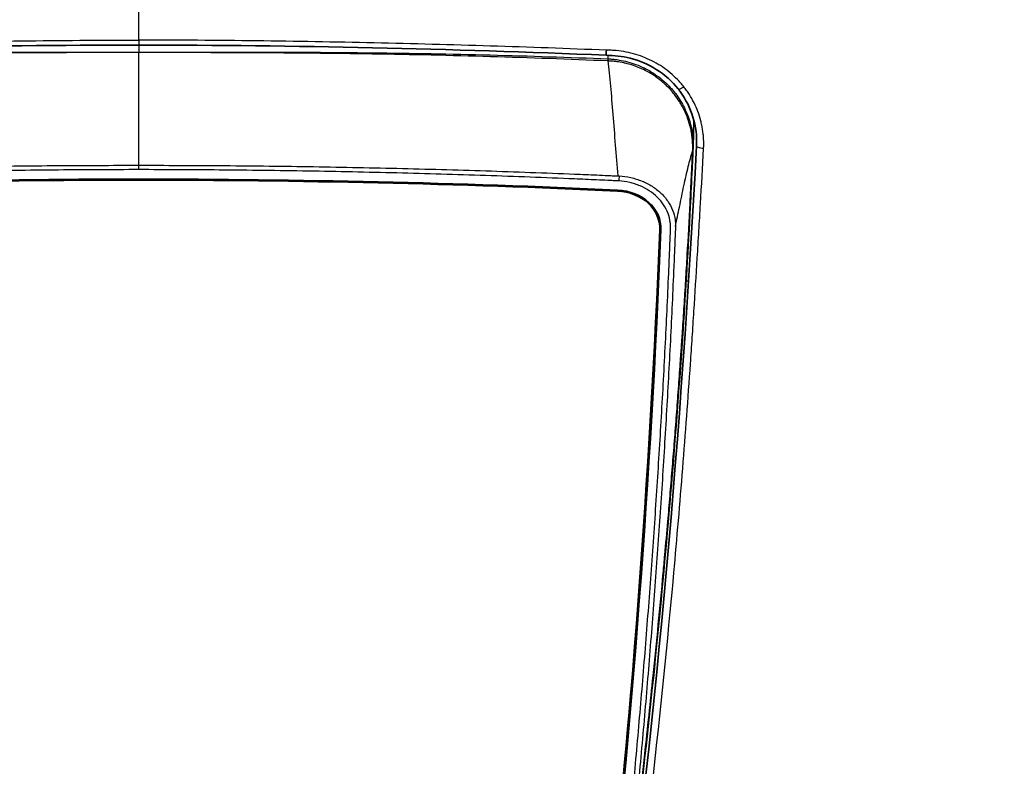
# Model space of a CAD drawing. Header units: millimetres. Extents: x 437 to 2596, y 423 to 1674.
# Tile 20 of 97: x 1205 to 1304, y 632 to 707. Entities that reach past the tile are written whole.
import ezdxf

# ---------------------------------------------------------------- set-up
doc = ezdxf.new("R2010")
doc.units = ezdxf.units.MM
doc.header["$LTSCALE"] = 5
doc.layers.add('0_CWD_4', color=7, linetype='Continuous', lineweight=25)
doc.layers.add('0_CWD_Line_035', color=7, linetype='Continuous', lineweight=35)

msp = doc.modelspace()

# ---------------------------------------------------------------- linework, layer by layer
at = {"layer": '0_CWD_4'}
for p, q in [((1216.638, 704.323), (1216.638, 703.616)), ((1263.769, 702.948), (1263.769, 703.301)), ((1264.697, 689.77), (1264.697, 689.672)), ((1269.062, 686.139), (1269.068, 685.772)), ((1271.594, 680.652), (1271.843, 680.652)), ((1272.578, 680.652), (1272.579, 680.652))]:
    msp.add_line(p, q, dxfattribs=at)
for centre, radius, start, end in [((1278.638, 745.048), 63.517, 220.81345, 220.81437), ((1278.637, 745.048), 62.517, 221.62187, 221.62288)]:
    msp.add_arc(centre, radius, start, end, dxfattribs=at)
for points, knots in [([(1216.638, 704.824), (1216.638, 704.923), (1216.638, 705.022), (1216.638, 705.12), (1216.638, 705.616), (1216.638, 706.105), (1216.638, 706.598), (1216.638, 707.09), (1216.638, 707.587), (1216.638, 708.084), (1216.638, 708.58), (1216.638, 709.075), (1216.638, 709.575), (1216.638, 710.074), (1216.638, 710.578), (1216.638, 711.077), (1216.638, 711.577), (1216.638, 712.071), (1216.638, 712.572), (1216.638, 713.072), (1216.638, 713.579), (1216.638, 714.083), (1216.638, 714.588), (1216.638, 715.09), (1216.638, 715.597), (1216.638, 716.105), (1216.638, 716.618), (1216.638, 717.123), (1216.638, 717.629), (1216.638, 718.127), (1216.638, 718.638), (1216.638, 719.148), (1216.638, 719.671), (1216.638, 720.18), (1216.638, 720.688), (1216.638, 721.182), (1216.638, 721.684), (1216.638, 722.185), (1216.638, 722.694), (1216.638, 723.211), (1216.638, 723.728), (1216.638, 724.254), (1216.638, 724.767), (1216.638, 725.281), (1216.638, 725.783), (1216.638, 726.286), (1216.638, 726.789), (1216.638, 727.293), (1216.638, 727.81), (1216.638, 728.326), (1216.638, 728.856), (1216.638, 729.373), (1216.638, 729.889), (1216.638, 730.391), (1216.638, 730.899), (1216.638, 731.408), (1216.638, 731.922), (1216.638, 732.434), (1216.638, 732.947), (1216.638, 733.457), (1216.638, 733.971), (1216.638, 734.486), (1216.638, 735.003), (1216.638, 735.517), (1216.638, 736.03), (1216.638, 736.54), (1216.638, 737.053), (1216.638, 737.566), (1216.638, 738.082), (1216.638, 738.6), (1216.638, 739.117), (1216.638, 739.637), (1216.638, 740.149), (1216.638, 740.661), (1216.638, 741.167), (1216.638, 741.677), (1216.638, 742.188), (1216.638, 742.705), (1216.638, 743.221), (1216.638, 743.737), (1216.638, 744.253), (1216.638, 744.764), (1216.638, 745.275), (1216.638, 745.781), (1216.638, 746.296), (1216.638, 746.81), (1216.638, 747.332), (1216.638, 747.848), (1216.638, 748.363), (1216.638, 748.873), (1216.638, 749.389), (1216.638, 749.904), (1216.638, 750.425), (1216.638, 750.935), (1216.638, 752.181), (1216.638, 753.36), (1216.638, 754.571), (1216.638, 755.781), (1216.638, 757.024), (1216.638, 758.245), (1216.638, 759.466), (1216.638, 760.666), (1216.638, 761.874), (1216.638, 763.082), (1216.638, 764.298), (1216.638, 765.522), (1216.638, 766.745), (1216.638, 767.976), (1216.638, 769.191), (1216.638, 770.406), (1216.638, 771.604), (1216.638, 772.822), (1216.638, 774.04), (1216.638, 775.277), (1216.638, 776.496), (1216.638, 777.714), (1216.638, 778.913), (1216.638, 780.123), (1216.638, 781.334), (1216.638, 782.555), (1216.638, 783.773), (1216.638, 784.991), (1216.638, 786.206), (1216.638, 787.42), (1216.638, 788.634), (1216.638, 789.848), (1216.638, 791.072), (1216.638, 792.296), (1216.638, 793.53), (1216.638, 794.744), (1216.638, 795.958), (1216.638, 797.153), (1216.638, 798.359), (1216.638, 799.565), (1216.638, 800.782), (1216.638, 802.011), (1216.638, 803.24), (1216.638, 804.481), (1216.638, 805.693), (1216.638, 806.904), (1216.638, 808.088), (1216.638, 809.301), (1216.638, 810.515), (1216.638, 811.758), (1216.638, 812.982), (1216.638, 814.205), (1216.638, 815.407), (1216.638, 816.622), (1216.638, 819.489), (1216.638, 822.382), (1216.638, 825.233), (1216.638, 828.636), (1216.638, 832.079), (1216.638, 835.492), (1216.638, 838.555), (1216.638, 841.652), (1216.638, 844.742), (1216.638, 847.513), (1216.638, 850.221), (1216.638, 852.971), (1216.638, 858.023), (1216.638, 863.14), (1216.638, 868.171), (1216.638, 871.534), (1216.638, 874.942), (1216.638, 878.338), (1216.638, 880.386), (1216.638, 882.434), (1216.638, 884.447), (1216.638, 887.106), (1216.638, 889.838), (1216.638, 892.521), (1216.638, 896.436), (1216.638, 900.412), (1216.638, 904.322), (1216.638, 909.27), (1216.638, 914.287), (1216.638, 919.243), (1216.638, 922.232), (1216.638, 925.26), (1216.638, 928.245), (1216.638, 931.778), (1216.638, 935.338), (1216.638, 938.914), (1216.638, 942.413), (1216.638, 945.842), (1216.638, 949.33), (1216.638, 950.907), (1216.638, 952.477), (1216.638, 954.048)], [0, 0, 0, 0, 0.001192, 0.001192, 0.001192, 0.007212, 0.007212, 0.007212, 0.013232, 0.013232, 0.013232, 0.019252, 0.019252, 0.019252, 0.025271, 0.025271, 0.025271, 0.031291, 0.031291, 0.031291, 0.037311, 0.037311, 0.037311, 0.043331, 0.043331, 0.043331, 0.049351, 0.049351, 0.049351, 0.055371, 0.055371, 0.055371, 0.061391, 0.061391, 0.061391, 0.06741, 0.06741, 0.06741, 0.07343, 0.07343, 0.07343, 0.07945, 0.07945, 0.07945, 0.08547, 0.08547, 0.08547, 0.09149, 0.09149, 0.09149, 0.09751, 0.09751, 0.09751, 0.103529, 0.103529, 0.103529, 0.109549, 0.109549, 0.109549, 0.115569, 0.115569, 0.115569, 0.121589, 0.121589, 0.121589, 0.127609, 0.127609, 0.127609, 0.133629, 0.133629, 0.133629, 0.139648, 0.139648, 0.139648, 0.145668, 0.145668, 0.145668, 0.151688, 0.151688, 0.151688, 0.157708, 0.157708, 0.157708, 0.163728, 0.163728, 0.163728, 0.169748, 0.169748, 0.169748, 0.175768, 0.175768, 0.175768, 0.181787, 0.181787, 0.181787, 0.196486, 0.196486, 0.196486, 0.211184, 0.211184, 0.211184, 0.225882, 0.225882, 0.225882, 0.240581, 0.240581, 0.240581, 0.255279, 0.255279, 0.255279, 0.269977, 0.269977, 0.269977, 0.284676, 0.284676, 0.284676, 0.299374, 0.299374, 0.299374, 0.314072, 0.314072, 0.314072, 0.328771, 0.328771, 0.328771, 0.343469, 0.343469, 0.343469, 0.358167, 0.358167, 0.358167, 0.372866, 0.372866, 0.372866, 0.387564, 0.387564, 0.387564, 0.402262, 0.402262, 0.402262, 0.41696, 0.41696, 0.41696, 0.431659, 0.431659, 0.431659, 0.446357, 0.446357, 0.446357, 0.481033, 0.481033, 0.481033, 0.522435, 0.522435, 0.522435, 0.559579, 0.559579, 0.559579, 0.592874, 0.592874, 0.592874, 0.654054, 0.654054, 0.654054, 0.694949, 0.694949, 0.694949, 0.719605, 0.719605, 0.719605, 0.752176, 0.752176, 0.752176, 0.799693, 0.799693, 0.799693, 0.859815, 0.859815, 0.859815, 0.896081, 0.896081, 0.896081, 0.939004, 0.939004, 0.939004, 0.981003, 0.981003, 0.981003, 1, 1, 1, 1]), ([(1169.688, 703.813), (1177.457, 704.13), (1193.101, 704.617), (1208.759, 704.824), (1216.638, 704.824)], [0, 0, 0, 0, 0.496845, 1, 1, 1, 1]), ([(1216.638, 704.824), (1216.638, 704.718), (1216.638, 704.619), (1216.638, 704.539), (1216.638, 704.459), (1216.638, 704.397), (1216.638, 704.361), (1216.638, 704.336), (1216.638, 704.323), (1216.638, 704.323)], [0, 0, 0, 0, 0.2520348, 0.2520348, 0.2520348, 0.5040791, 0.5040791, 0.5040791, 0.6811322, 0.6811322, 0.6811322, 0.6811322]), ([(1263.587, 703.813), (1255.819, 704.13), (1240.174, 704.617), (1224.516, 704.824), (1216.638, 704.824)], [0, 0, 0, 0, 0.496845, 1, 1, 1, 1]), ([(1216.638, 703.584), (1212.776, 703.574), (1204.956, 703.562), (1193.194, 703.454), (1181.349, 703.193), (1173.446, 702.902), (1169.5, 702.733)], [0, 0, 0, 0, 0.245515, 0.49701, 0.748505, 1, 1, 1, 1]), ([(1169.506, 702.948), (1173.453, 703.103), (1181.351, 703.363), (1193.199, 703.582), (1204.959, 703.645), (1212.778, 703.624), (1216.638, 703.616)], [0, 0, 0, 0, 0.251495, 0.50299, 0.754485, 1, 1, 1, 1]), ([(1216.638, 703.616), (1220.499, 703.624), (1228.315, 703.645), (1240.076, 703.582), (1251.924, 703.363), (1259.822, 703.103), (1263.769, 702.948)], [0, 0, 0, 0, 0.245515, 0.49701, 0.748505, 1, 1, 1, 1]), ([(1263.775, 702.733), (1259.829, 702.902), (1251.926, 703.193), (1240.081, 703.454), (1228.319, 703.562), (1220.499, 703.574), (1216.638, 703.584)], [0, 0, 0, 0, 0.251495, 0.50299, 0.754485, 1, 1, 1, 1]), ([(1216.638, 692.255), (1216.638, 693.334), (1216.638, 694.386), (1216.638, 695.399), (1216.638, 696.484), (1216.638, 697.524), (1216.638, 698.505), (1216.638, 699.485), (1216.638, 700.407), (1216.638, 701.262), (1216.638, 701.689), (1216.638, 702.099), (1216.638, 702.487), (1216.638, 702.87), (1216.638, 703.231), (1216.638, 703.584)], [0, 0, 0, 0, 0.237704, 0.237704, 0.237704, 0.492473, 0.492473, 0.492473, 0.747242, 0.747242, 0.747242, 0.874627, 0.874627, 0.874627, 1, 1, 1, 1]), ([(1271.36, 700.145), (1271.31, 700.209), (1271.258, 700.272), (1271.206, 700.335), (1271.154, 700.398), (1271.101, 700.46), (1271.047, 700.521), (1270.939, 700.643), (1270.828, 700.763), (1270.715, 700.879), (1270.488, 701.111), (1270.249, 701.332), (1270, 701.54), (1269.75, 701.748), (1269.49, 701.943), (1269.218, 702.127), (1268.945, 702.31), (1268.661, 702.482), (1268.369, 702.638), (1268.078, 702.794), (1267.779, 702.934), (1267.475, 703.059), (1267.17, 703.185), (1266.86, 703.295), (1266.543, 703.389), (1266.225, 703.484), (1265.901, 703.564), (1265.573, 703.627), (1265.245, 703.69), (1264.914, 703.737), (1264.583, 703.767), (1264.417, 703.782), (1264.251, 703.794), (1264.085, 703.801), (1264.044, 703.803), (1264.002, 703.804), (1263.961, 703.805), (1263.919, 703.807), (1263.878, 703.808), (1263.836, 703.808), (1263.795, 703.809), (1263.753, 703.81), (1263.711, 703.811), (1263.67, 703.812), (1263.628, 703.812), (1263.587, 703.813)], [0, 0, 0, 0, 0.027778, 0.027778, 0.027778, 0.055556, 0.055556, 0.055556, 0.111111, 0.111111, 0.111111, 0.222222, 0.222222, 0.222222, 0.333333, 0.333333, 0.333333, 0.444444, 0.444444, 0.444444, 0.555556, 0.555556, 0.555556, 0.666667, 0.666667, 0.666667, 0.777778, 0.777778, 0.777778, 0.888889, 0.888889, 0.888889, 0.944444, 0.944444, 0.944444, 0.958333, 0.958333, 0.958333, 0.972222, 0.972222, 0.972222, 0.986111, 0.986111, 0.986111, 1, 1, 1, 1]), ([(1263.769, 702.948), (1263.787, 702.948), (1263.824, 702.946), (1263.899, 702.942), (1264.029, 702.933), (1264.288, 702.911), (1264.797, 702.848), (1265.511, 702.711), (1266.354, 702.468), (1267.182, 702.136), (1267.947, 701.738), (1268.681, 701.264), (1269.249, 700.811), (1269.67, 700.423), (1269.973, 700.116), (1270.259, 699.795), (1270.615, 699.354), (1271.025, 698.767), (1271.44, 698.019), (1271.774, 697.252), (1272.034, 696.444), (1272.209, 695.614), (1272.301, 694.786), (1272.305, 694.225), (1272.292, 693.941)], [0, 0, 0, 0, 0.003906, 0.007813, 0.015625, 0.03125, 0.0625, 0.125, 0.1875, 0.25, 0.3125, 0.375, 0.4375, 0.46875, 0.5, 0.53125, 0.5625, 0.625, 0.6875, 0.75, 0.8125, 0.875, 0.9375, 1, 1, 1, 1]), ([(1272.259, 693.85), (1272.267, 694.133), (1272.261, 694.415), (1272.241, 694.694), (1272.228, 694.867), (1272.21, 695.04), (1272.187, 695.211), (1272.172, 695.318), (1272.156, 695.424), (1272.138, 695.529), (1272.09, 695.806), (1272.028, 696.082), (1271.953, 696.353), (1271.909, 696.51), (1271.861, 696.665), (1271.809, 696.819), (1271.771, 696.931), (1271.73, 697.043), (1271.687, 697.153), (1271.586, 697.414), (1271.473, 697.667), (1271.347, 697.918), (1271.26, 698.091), (1271.166, 698.263), (1271.066, 698.431), (1271.021, 698.506), (1270.976, 698.581), (1270.929, 698.654), (1270.777, 698.894), (1270.614, 699.125), (1270.44, 699.348), (1270.354, 699.459), (1270.264, 699.568), (1270.172, 699.675), (1270.101, 699.758), (1270.028, 699.839), (1269.954, 699.919), (1269.932, 699.943), (1269.909, 699.967), (1269.887, 699.991), (1269.789, 700.094), (1269.689, 700.194), (1269.586, 700.292), (1269.484, 700.389), (1269.38, 700.484), (1269.272, 700.577), (1269.057, 700.764), (1268.831, 700.941), (1268.597, 701.107), (1268.579, 701.12), (1268.561, 701.133), (1268.543, 701.146), (1268.326, 701.297), (1268.103, 701.438), (1267.875, 701.568), (1267.628, 701.709), (1267.375, 701.838), (1267.114, 701.956), (1267.062, 701.979), (1267.011, 702.001), (1266.959, 702.023), (1266.746, 702.114), (1266.527, 702.198), (1266.307, 702.271), (1266.033, 702.363), (1265.756, 702.44), (1265.477, 702.504), (1265.43, 702.514), (1265.384, 702.525), (1265.338, 702.535), (1265.104, 702.585), (1264.867, 702.626), (1264.629, 702.658), (1264.487, 702.677), (1264.343, 702.693), (1264.2, 702.706), (1264.128, 702.712), (1264.056, 702.717), (1263.983, 702.722), (1263.947, 702.724), (1263.911, 702.726), (1263.875, 702.728), (1263.857, 702.729), (1263.839, 702.729), (1263.82, 702.73), (1263.804, 702.731), (1263.787, 702.731), (1263.775, 702.732)], [0, 0, 0, 0, 0.0625, 0.0625, 0.0625, 0.1011137, 0.1011137, 0.1011137, 0.125, 0.125, 0.125, 0.1875, 0.1875, 0.1875, 0.223572, 0.223572, 0.223572, 0.25, 0.25, 0.25, 0.3125, 0.3125, 0.3125, 0.3557425, 0.3557425, 0.3557425, 0.375, 0.375, 0.375, 0.4375, 0.4375, 0.4375, 0.46875, 0.46875, 0.46875, 0.4927629, 0.4927629, 0.4927629, 0.5, 0.5, 0.5, 0.53125, 0.53125, 0.53125, 0.5625, 0.5625, 0.5625, 0.625, 0.625, 0.625, 0.6298621, 0.6298621, 0.6298621, 0.6875, 0.6875, 0.6875, 0.75, 0.75, 0.75, 0.762224, 0.762224, 0.762224, 0.8125, 0.8125, 0.8125, 0.875, 0.875, 0.875, 0.8853125, 0.8853125, 0.8853125, 0.9375, 0.9375, 0.9375, 0.96875, 0.96875, 0.96875, 0.984375, 0.984375, 0.984375, 0.9921875, 0.9921875, 0.9921875, 0.9960937, 0.9960937, 0.9960937, 0.999454, 0.999454, 0.999454, 0.999454]), ([(1264.758, 691.188), (1264.673, 692.255), (1264.593, 693.283), (1264.516, 694.273), (1264.433, 695.344), (1264.353, 696.37), (1264.273, 697.359), (1264.193, 698.347), (1264.112, 699.297), (1264.03, 700.208), (1263.989, 700.663), (1263.947, 701.108), (1263.902, 701.548), (1263.861, 701.947), (1263.817, 702.342), (1263.775, 702.732)], [0, 0, 0, 0, 0.238513, 0.238513, 0.238513, 0.496315, 0.496315, 0.496315, 0.754117, 0.754117, 0.754117, 0.883018, 0.883018, 0.883018, 1, 1, 1, 1]), ([(1270.797, 699.918), (1270.815, 699.896), (1270.89, 699.886), (1271.119, 699.982), (1271.286, 700.091), (1271.36, 700.145)], [0.2569847, 0.2569847, 0.2569847, 0.2569847, 0.4999041, 0.7499522, 1, 1, 1, 1]), ([(1273.351, 693.933), (1273.368, 694.25), (1273.369, 694.723), (1273.322, 695.348), (1273.262, 695.814), (1273.179, 696.277), (1273.035, 696.889), (1272.793, 697.652), (1272.407, 698.533), (1272.013, 699.227), (1271.655, 699.759), (1271.461, 700.018), (1271.36, 700.145)], [0, 0, 0, 0, 0.142857, 0.214286, 0.285714, 0.357143, 0.428571, 0.571429, 0.714286, 0.857143, 0.928571, 1, 1, 1, 1]), ([(1273.351, 693.933), (1273.264, 693.936), (1273.169, 693.947), (1273.077, 693.964), (1272.985, 693.981), (1272.895, 694.005), (1272.824, 694.035), (1272.754, 694.064), (1272.704, 694.099), (1272.675, 694.133), (1272.652, 694.159), (1272.641, 694.185), (1272.641, 694.208)], [0, 0, 0, 0, 0.2500507, 0.2500507, 0.2500507, 0.5001014, 0.5001014, 0.5001014, 0.7501521, 0.7501521, 0.7501521, 0.9443543, 0.9443543, 0.9443543, 0.9443543]), ([(1265.856, 610.974), (1266.02, 612.209), (1266.182, 613.444), (1266.342, 614.68), (1266.568, 616.422), (1266.788, 618.165), (1267.003, 619.909), (1267.434, 623.395), (1267.846, 626.883), (1268.239, 630.373), (1269.025, 637.352), (1269.734, 644.337), (1270.367, 651.328), (1270.683, 654.824), (1270.98, 658.321), (1271.258, 661.82), (1271.397, 663.57), (1271.532, 665.32), (1271.661, 667.07), (1271.791, 668.819), (1271.915, 670.569), (1272.035, 672.321), (1272.095, 673.197), (1272.154, 674.074), (1272.212, 674.953), (1272.27, 675.832), (1272.328, 676.714), (1272.385, 677.6), (1272.499, 679.371), (1272.611, 681.156), (1272.72, 682.955), (1272.775, 683.854), (1272.829, 684.757), (1272.882, 685.664), (1272.936, 686.571), (1272.989, 687.482), (1273.041, 688.397), (1273.147, 690.226), (1273.249, 692.069), (1273.351, 693.933)], [0, 0, 0, 0, 0.045152, 0.045152, 0.045152, 0.108809, 0.108809, 0.108809, 0.236122, 0.236122, 0.236122, 0.490748, 0.490748, 0.490748, 0.618061, 0.618061, 0.618061, 0.681717, 0.681717, 0.681717, 0.745374, 0.745374, 0.745374, 0.777202, 0.777202, 0.777202, 0.80903, 0.80903, 0.80903, 0.872687, 0.872687, 0.872687, 0.904515, 0.904515, 0.904515, 0.936343, 0.936343, 0.936343, 1, 1, 1, 1]), ([(1270.526, 686.099), (1270.666, 686.77), (1270.798, 687.423), (1270.927, 688.054), (1271.078, 688.799), (1271.224, 689.512), (1271.369, 690.192), (1271.514, 690.871), (1271.659, 691.517), (1271.811, 692.119), (1271.953, 692.681), (1272.101, 693.206), (1272.254, 693.708)], [0, 0, 0, 0, 0.2241018, 0.2241018, 0.2241018, 0.4887159, 0.4887159, 0.4887159, 0.7533301, 0.7533301, 0.7533301, 0.9999951, 0.9999951, 0.9999951, 0.9999951]), ([(1271.236, 675.612), (1271.292, 676.444), (1271.401, 678.112), (1271.561, 680.664), (1271.765, 684.108), (1271.956, 687.602), (1272.111, 690.692), (1272.186, 692.246), (1272.223, 693.024), (1272.24, 693.398), (1272.248, 693.585), (1272.252, 693.665), (1272.254, 693.704), (1272.254, 693.706)], [0, 0, 0, 0, 0.1435916, 0.2871832, 0.4307748, 0.717958, 0.8615496, 0.9333454, 0.9692433, 0.9871923, 0.9933622, 0.9995322, 0.999858, 0.999858, 0.999858, 0.999858]), ([(1272.254, 693.708), (1272.254, 693.708), (1272.254, 693.71), (1272.254, 693.711), (1272.254, 693.716), (1272.254, 693.721), (1272.255, 693.726), (1272.255, 693.748), (1272.256, 693.768), (1272.257, 693.788), (1272.257, 693.808), (1272.258, 693.828), (1272.259, 693.849)], [0.0000051, 0.0000051, 0.0000051, 0.0000051, 0.0181078, 0.0181078, 0.0181078, 0.1272069, 0.1272069, 0.1272069, 0.5636034, 0.5636034, 0.5636034, 1, 1, 1, 1]), ([(1168.518, 691.187), (1168.529, 691.187), (1168.589, 691.19), (1168.737, 691.197), (1169.064, 691.211), (1169.712, 691.24), (1171.014, 691.297), (1175.1, 691.468), (1181.79, 691.714), (1190.712, 691.965), (1199.638, 692.14), (1208.279, 692.238), (1213.946, 692.254), (1216.638, 692.255)], [0.0000065, 0.0000065, 0.0000065, 0.0000065, 0.0007017, 0.0035991, 0.0093939, 0.0209835, 0.0441627, 0.0905212, 0.2759552, 0.4613891, 0.6468231, 0.832257, 1, 1, 1, 1]), ([(1216.638, 692.255), (1219.329, 692.254), (1224.996, 692.238), (1233.638, 692.14), (1242.563, 691.965), (1251.485, 691.714), (1258.176, 691.468), (1262.262, 691.297), (1263.563, 691.24), (1264.211, 691.211), (1264.538, 691.197), (1264.686, 691.19), (1264.746, 691.187), (1264.758, 691.187)], [0, 0, 0, 0, 0.167743, 0.3531769, 0.5386109, 0.7240448, 0.9094788, 0.9558373, 0.9790165, 0.9906061, 0.9964009, 0.9992983, 0.9999935, 0.9999935, 0.9999935, 0.9999935]), ([(1216.638, 691.818), (1216.638, 691.86), (1216.638, 691.907), (1216.638, 691.956), (1216.638, 691.98), (1216.638, 692.005), (1216.638, 692.03), (1216.638, 692.055), (1216.638, 692.08), (1216.638, 692.105), (1216.638, 692.156), (1216.638, 692.207), (1216.638, 692.255)], [0.000162, 0.000162, 0.000162, 0.000162, 0.3333333, 0.3333333, 0.3333333, 0.5002579, 0.5002579, 0.5002579, 0.6666667, 0.6666667, 0.6666667, 0.9998421, 0.9998421, 0.9998421, 0.9998421]), ([(1216.638, 691.818), (1213.947, 691.815), (1208.283, 691.792), (1199.646, 691.681), (1190.725, 691.494), (1181.807, 691.231), (1175.12, 690.978), (1171.036, 690.802), (1169.736, 690.744), (1169.086, 690.715), (1168.761, 690.7), (1168.576, 690.691), (1168.484, 690.687), (1168.438, 690.684)], [0, 0, 0, 0, 0.1673668, 0.3523964, 0.537426, 0.7224556, 0.9074852, 0.9537426, 0.9768713, 0.9884356, 0.9942178, 0.9971089, 0.9999675, 0.9999675, 0.9999675, 0.9999675]), ([(1264.838, 690.684), (1264.792, 690.686), (1264.699, 690.692), (1264.514, 690.7), (1264.189, 690.715), (1263.539, 690.744), (1262.24, 690.802), (1258.155, 690.978), (1251.469, 691.231), (1242.55, 691.494), (1233.629, 691.681), (1224.992, 691.792), (1219.328, 691.814), (1216.638, 691.818)], [0, 0, 0, 0, 0.002891, 0.005782, 0.011564, 0.023129, 0.046257, 0.092515, 0.277544, 0.462574, 0.647604, 0.832633, 1, 1, 1, 1]), ([(1264.864, 691.182), (1264.861, 691.108), (1264.861, 691.018), (1264.857, 690.93), (1264.852, 690.841), (1264.844, 690.753), (1264.838, 690.684)], [0, 0, 0, 0, 0.499147, 0.499147, 0.499147, 1, 1, 1, 1]), ([(1264.864, 691.182), (1265.262, 691.161), (1265.659, 691.107), (1266.047, 691.021), (1266.24, 690.978), (1266.432, 690.928), (1266.619, 690.869), (1266.806, 690.811), (1266.989, 690.745), (1267.168, 690.672), (1267.526, 690.525), (1267.866, 690.35), (1268.182, 690.148), (1268.499, 689.945), (1268.793, 689.716), (1269.056, 689.467), (1269.187, 689.342), (1269.311, 689.212), (1269.427, 689.076), (1269.543, 688.94), (1269.652, 688.799), (1269.752, 688.654), (1269.951, 688.364), (1270.112, 688.062), (1270.236, 687.747), (1270.361, 687.432), (1270.447, 687.103), (1270.492, 686.773), (1270.515, 686.608), (1270.527, 686.443), (1270.529, 686.278), (1270.529, 686.237), (1270.529, 686.196), (1270.528, 686.154), (1270.528, 686.135), (1270.527, 686.117), (1270.526, 686.099)], [0, 0, 0, 0, 0.13019, 0.13019, 0.13019, 0.195286, 0.195286, 0.195286, 0.260381, 0.260381, 0.260381, 0.390571, 0.390571, 0.390571, 0.520762, 0.520762, 0.520762, 0.585857, 0.585857, 0.585857, 0.650952, 0.650952, 0.650952, 0.781142, 0.781142, 0.781142, 0.911333, 0.911333, 0.911333, 0.976428, 0.976428, 0.976428, 0.992702, 0.992702, 0.992702, 1, 1, 1, 1]), ([(1264.802, 615.022), (1264.869, 615.64), (1264.935, 616.257), (1265.001, 616.875), (1265.067, 617.493), (1265.133, 618.111), (1265.198, 618.729), (1265.327, 619.965), (1265.455, 621.201), (1265.579, 622.437), (1265.829, 624.909), (1266.07, 627.382), (1266.302, 629.855), (1266.534, 632.329), (1266.756, 634.803), (1266.97, 637.278), (1267.185, 639.752), (1267.39, 642.227), (1267.586, 644.703), (1267.783, 647.178), (1267.971, 649.655), (1268.15, 652.131), (1268.239, 653.37), (1268.326, 654.608), (1268.411, 655.846), (1268.497, 657.085), (1268.579, 658.324), (1268.66, 659.562), (1268.822, 662.04), (1268.975, 664.517), (1269.119, 666.995), (1269.263, 669.474), (1269.398, 671.952), (1269.523, 674.431), (1269.586, 675.67), (1269.646, 676.91), (1269.703, 678.149), (1269.761, 679.389), (1269.817, 680.629), (1269.87, 681.869), (1269.896, 682.489), (1269.922, 683.109), (1269.948, 683.728), (1269.973, 684.348), (1269.998, 684.968), (1270.022, 685.588), (1270.024, 685.627), (1270.025, 685.666), (1270.027, 685.705), (1270.028, 685.743), (1270.03, 685.782), (1270.031, 685.821), (1270.032, 685.84), (1270.033, 685.86), (1270.033, 685.879), (1270.034, 685.898), (1270.035, 685.918), (1270.035, 685.937), (1270.036, 685.976), (1270.037, 686.014), (1270.037, 686.053), (1270.036, 686.208), (1270.026, 686.362), (1270.007, 686.516), (1269.968, 686.824), (1269.89, 687.133), (1269.779, 687.429), (1269.667, 687.725), (1269.521, 688.009), (1269.34, 688.281), (1269.25, 688.417), (1269.15, 688.551), (1269.044, 688.679), (1268.938, 688.807), (1268.825, 688.929), (1268.705, 689.047), (1268.464, 689.282), (1268.195, 689.498), (1267.903, 689.69), (1267.611, 689.882), (1267.297, 690.049), (1266.967, 690.188), (1266.802, 690.258), (1266.633, 690.321), (1266.459, 690.377), (1266.286, 690.433), (1266.108, 690.483), (1265.929, 690.524), (1265.571, 690.608), (1265.208, 690.661), (1264.838, 690.684)], [0, 0, 0, 0, 0.02381, 0.02381, 0.02381, 0.047619, 0.047619, 0.047619, 0.095238, 0.095238, 0.095238, 0.190476, 0.190476, 0.190476, 0.285714, 0.285714, 0.285714, 0.380952, 0.380952, 0.380952, 0.47619, 0.47619, 0.47619, 0.52381, 0.52381, 0.52381, 0.571429, 0.571429, 0.571429, 0.666667, 0.666667, 0.666667, 0.761905, 0.761905, 0.761905, 0.809524, 0.809524, 0.809524, 0.857143, 0.857143, 0.857143, 0.880952, 0.880952, 0.880952, 0.904762, 0.904762, 0.904762, 0.90625, 0.90625, 0.90625, 0.907738, 0.907738, 0.907738, 0.908482, 0.908482, 0.908482, 0.909226, 0.909226, 0.909226, 0.910714, 0.910714, 0.910714, 0.916667, 0.916667, 0.916667, 0.928571, 0.928571, 0.928571, 0.940476, 0.940476, 0.940476, 0.946429, 0.946429, 0.946429, 0.952381, 0.952381, 0.952381, 0.964286, 0.964286, 0.964286, 0.97619, 0.97619, 0.97619, 0.982143, 0.982143, 0.982143, 0.988095, 0.988095, 0.988095, 1, 1, 1, 1]), ([(1270.526, 686.099), (1270.526, 686.097), (1270.526, 686.074), (1270.523, 686.015), (1270.519, 685.918), (1270.492, 685.22), (1270.44, 683.939), (1270.336, 681.457), (1270.196, 678.354), (1269.955, 673.391), (1269.617, 667.191), (1269.234, 660.995), (1268.902, 656.038), (1268.552, 651.082), (1268.082, 644.889), (1267.466, 637.46), (1266.797, 630.036), (1266.196, 623.852), (1265.751, 619.526), (1265.489, 617.055), (1265.356, 615.818), (1265.288, 615.2)], [0.0000015, 0.0000015, 0.0000015, 0.0000015, 0.0000844, 0.0009034, 0.0025412, 0.0041791, 0.0303849, 0.0565907, 0.1090023, 0.161414, 0.2662372, 0.3710605, 0.4234721, 0.4758837, 0.580707, 0.6855302, 0.7903535, 0.8951767, 0.9475884, 0.9737942, 0.9999893, 0.9999893, 0.9999893, 0.9999893]), ([(1265.289, 615.201), (1265.307, 615.342), (1265.325, 615.482), (1265.343, 615.623), (1265.449, 616.454), (1265.555, 617.285), (1265.66, 618.117), (1265.755, 618.875), (1265.85, 619.634), (1265.945, 620.392), (1266.057, 621.298), (1266.168, 622.204), (1266.278, 623.111), (1266.584, 625.63), (1266.881, 628.151), (1267.168, 630.671), (1267.26, 631.484), (1267.352, 632.297), (1267.442, 633.11), (1267.734, 635.73), (1268.016, 638.351), (1268.286, 640.972), (1268.464, 642.692), (1268.637, 644.413), (1268.805, 646.133), (1268.973, 647.855), (1269.137, 649.578), (1269.296, 651.301), (1269.352, 651.907), (1269.408, 652.513), (1269.463, 653.119), (1269.564, 654.239), (1269.663, 655.359), (1269.761, 656.478), (1269.836, 657.342), (1269.91, 658.207), (1269.983, 659.071), (1270.056, 659.936), (1270.128, 660.801), (1270.199, 661.666), (1270.269, 662.532), (1270.339, 663.398), (1270.407, 664.264), (1270.476, 665.131), (1270.543, 665.998), (1270.609, 666.865), (1270.675, 667.733), (1270.74, 668.601), (1270.804, 669.469), (1270.868, 670.338), (1270.931, 671.207), (1270.992, 672.076), (1271.017, 672.422), (1271.041, 672.768), (1271.065, 673.114), (1271.102, 673.638), (1271.138, 674.162), (1271.174, 674.686), (1271.195, 674.994), (1271.215, 675.302), (1271.236, 675.61)], [0, 0, 0, 0, 0.0070021, 0.0070021, 0.0070021, 0.0483771, 0.0483771, 0.0483771, 0.086089, 0.086089, 0.086089, 0.1311269, 0.1311269, 0.1311269, 0.2562663, 0.2562663, 0.2562663, 0.2966265, 0.2966265, 0.2966265, 0.4266642, 0.4266642, 0.4266642, 0.5120253, 0.5120253, 0.5120253, 0.5975302, 0.5975302, 0.5975302, 0.6276258, 0.6276258, 0.6276258, 0.6832053, 0.6832053, 0.6832053, 0.7261128, 0.7261128, 0.7261128, 0.7690696, 0.7690696, 0.7690696, 0.8120777, 0.8120777, 0.8120777, 0.855139, 0.855139, 0.855139, 0.8982557, 0.8982557, 0.8982557, 0.9414298, 0.9414298, 0.9414298, 0.9586251, 0.9586251, 0.9586251, 0.9846656, 0.9846656, 0.9846656, 0.9999829, 0.9999829, 0.9999829, 0.9999829]), ([(1352.103, 662.127), (1351.967, 660.65), (1351.574, 657.711), (1350.296, 651.887), (1348.316, 646.296), (1345.627, 640.935), (1342.433, 635.725), (1338.603, 630.965), (1334.665, 627.192), (1332.241, 625.162), (1328.487, 622.29), (1324.415, 619.826), (1319.999, 617.795), (1316.976, 616.57), (1311.59, 614.802), (1306.748, 613.906), (1303.441, 613.61)], [0, 0, 0, 0, 0.0625, 0.125, 0.25, 0.3125, 0.375, 0.5, 0.5625, 0.59375, 0.625, 0.75, 0.78125, 0.8125, 0.875, 1, 1, 1, 1])]:
    msp.add_open_spline(points, degree=3, knots=knots, dxfattribs=at)
for points in [[(1216.638, 703.584), (1216.638, 703.595), (1216.638, 703.605), (1216.638, 703.616)], [(1263.775, 702.733), (1263.775, 702.811), (1263.77, 702.882), (1263.769, 702.948)], [(1270.452, 699.335), (1270.452, 699.334), (1270.452, 699.334), (1270.452, 699.333)], [(1272.259, 693.85), (1272.28, 693.878), (1272.291, 693.907), (1272.292, 693.937)], [(1264.758, 691.188), (1264.789, 691.186), (1264.833, 691.184), (1264.864, 691.182)], [(1271.236, 675.612), (1271.265, 675.681), (1271.282, 675.752), (1271.287, 675.823)]]:
    msp.add_open_spline(points, degree=3, dxfattribs=at)
at = {"layer": '0_CWD_Line_035'}
for p, q in [((1270.462, 699.32), (1270.462, 699.322)), ((1272.299, 694.153), (1272.383, 696.759)), ((1268.953, 685.903), (1268.953, 686.771))]:
    msp.add_line(p, q, dxfattribs=at)
for centre, radius, start, end in [((1278.639, 745.049), 66.298, 218.66217, 218.66233), ((1278.637, 745.048), 66.297, 218.74694, 218.74744), ((1278.638, 745.048), 63.675, 220.68953, 220.69044), ((1216.638, 694.548), 2.881, 232.78517, 232.79387), ((1216.638, 694.548), 2.8, 235.02462, 235.03378), ((1216.638, 694.548), 2.8, 304.96623, 304.97539), ((1216.638, 694.548), 2.881, 307.20613, 307.21483), ((1278.308, 744.609), 65.748, 233.09489, 233.09491)]:
    msp.add_arc(centre, radius, start, end, dxfattribs=at)
for centre, major_axis, ratio, start_param, end_param in [((1278.674, 745.048), (66.409, 0), 1, 3.81502, 3.815023), ((1278.674, 745.048), (66.409, 0), 1, 3.816487, 3.816496), ((1216.638, -53.657), (887.738, 0), 0.838671, 1.516626, 1.624967), ((1216.638, -53.657), (-887.62, 0), 0.838671, 4.658218, 4.76656), ((1248.612, 683.951), (10.551, 0.067), 0.841831, 1.0341, 1.034102), ((1264.453, 685.903), (4.5, 0), 0.838671, 6.249194, 7.799811), ((1264.453, 685.903), (4.617, 0), 0.838671, 6.249194, 7.799811), ((-228.684, 729.575), (1498.6, 0), 0.838671, 6.20568, 6.24883), ((-228.684, 728.485), (1498.5, 0), 0.838671, 6.189907, 6.249194), ((-228.684, 728.485), (1498.617, 0), 0.838671, 6.189846, 6.249194)]:
    msp.add_ellipse(centre, major_axis=major_axis, ratio=ratio, start_param=start_param, end_param=end_param, dxfattribs=at)
for points in [[(1216.638, 704.323), (1200.992, 704.323), (1185.342, 703.948), (1169.718, 703.307)], [(1263.557, 703.307), (1247.933, 703.948), (1232.284, 704.323), (1216.638, 704.323)], [(1270.452, 699.333), (1270.452, 699.333), (1270.452, 699.334), (1270.452, 699.334)], [(1265.027, 610.371), (1268.726, 638.042), (1271.06, 664.939), (1272.641, 694.212)], [(1272.292, 693.937), (1272.292, 693.938), (1272.292, 693.94), (1272.292, 693.941)], [(1211.326, 692.244), (1211.326, 692.244), (1211.327, 692.244), (1211.327, 692.244)], [(1211.646, 692.245), (1211.646, 692.245), (1211.646, 692.245), (1211.646, 692.245)], [(1212.774, 692.249), (1212.774, 692.249), (1212.774, 692.249), (1212.774, 692.249)], [(1212.777, 692.249), (1212.777, 692.249), (1212.777, 692.249), (1212.777, 692.249)], [(1220.498, 692.249), (1220.498, 692.249), (1220.498, 692.249), (1220.498, 692.249)], [(1220.501, 692.249), (1220.501, 692.249), (1220.501, 692.249), (1220.501, 692.249)], [(1221.629, 692.245), (1221.629, 692.245), (1221.629, 692.245), (1221.629, 692.245)], [(1221.955, 692.244), (1221.955, 692.244), (1221.955, 692.244), (1221.955, 692.244)], [(1272.284, 676.04), (1272.284, 676.04), (1272.284, 676.041), (1272.284, 676.041)]]:
    msp.add_open_spline(points, degree=3, dxfattribs=at)
for points, knots in [([(1263.587, 703.813), (1263.584, 703.708), (1263.58, 703.61), (1263.576, 703.53), (1263.572, 703.449), (1263.568, 703.386), (1263.565, 703.349), (1263.562, 703.321), (1263.559, 703.307), (1263.557, 703.307)], [0, 0, 0, 0, 0.25, 0.25, 0.25, 0.5, 0.5, 0.5, 0.6832166, 0.6832166, 0.6832166, 0.6832166]), ([(1270.797, 699.918), (1270.191, 700.68), (1269.438, 701.355), (1267.802, 702.386), (1266.909, 702.77), (1265.197, 703.209), (1264.373, 703.29), (1263.557, 703.307)], [0, 0, 0, 0, 0.3032037, 0.3032037, 0.5907793, 0.5907793, 0.8359103, 0.8359103, 0.8359103, 0.8359103]), ([(1272.641, 694.208), (1272.693, 695.173), (1272.573, 696.162), (1272.01, 698.002), (1271.57, 698.879), (1270.932, 699.745), (1270.866, 699.831), (1270.798, 699.917)], [0, 0, 0, 0, 0.31111, 0.31111, 0.6126366, 0.6126366, 0.6467137, 0.6467137, 0.6467137, 0.6467137]), ([(1272.292, 693.937), (1272.287, 693.834), (1272.283, 693.735), (1272.272, 693.492), (1272.265, 693.348), (1272.239, 692.775), (1272.219, 692.346), (1272.139, 690.633), (1272.076, 689.354), (1271.795, 683.901), (1271.553, 679.81), (1271.287, 675.823)], [0, 0, 0, 0, 0.031598, 0.031598, 0.077031, 0.077031, 0.213331, 0.213331, 0.622268, 0.622268, 1.966956, 1.966956, 1.966956, 1.966956]), ([(1271.287, 675.823), (1270.595, 665.452), (1269.732, 655.062), (1268.184, 639.471), (1267.625, 634.27), (1266.723, 626.47), (1266.412, 623.869), (1265.929, 619.968), (1265.766, 618.668), (1265.516, 616.716), (1265.433, 616.065), (1265.306, 615.089), (1265.264, 614.763), (1265.2, 614.275), (1265.179, 614.112), (1265.146, 613.868), (1265.136, 613.787), (1265.114, 613.624), (1265.104, 613.543), (1265.093, 613.461)], [0, 0, 0, 0, 3.497379, 3.497379, 5.247509, 5.247509, 6.122752, 6.122752, 6.560398, 6.560398, 6.779224, 6.779224, 6.888637, 6.888637, 6.943344, 6.943344, 6.970698, 6.970698, 6.998051, 6.998051, 6.998051, 6.998051])]:
    msp.add_open_spline(points, degree=3, knots=knots, dxfattribs=at)

doc.saveas('drawing.dxf')
